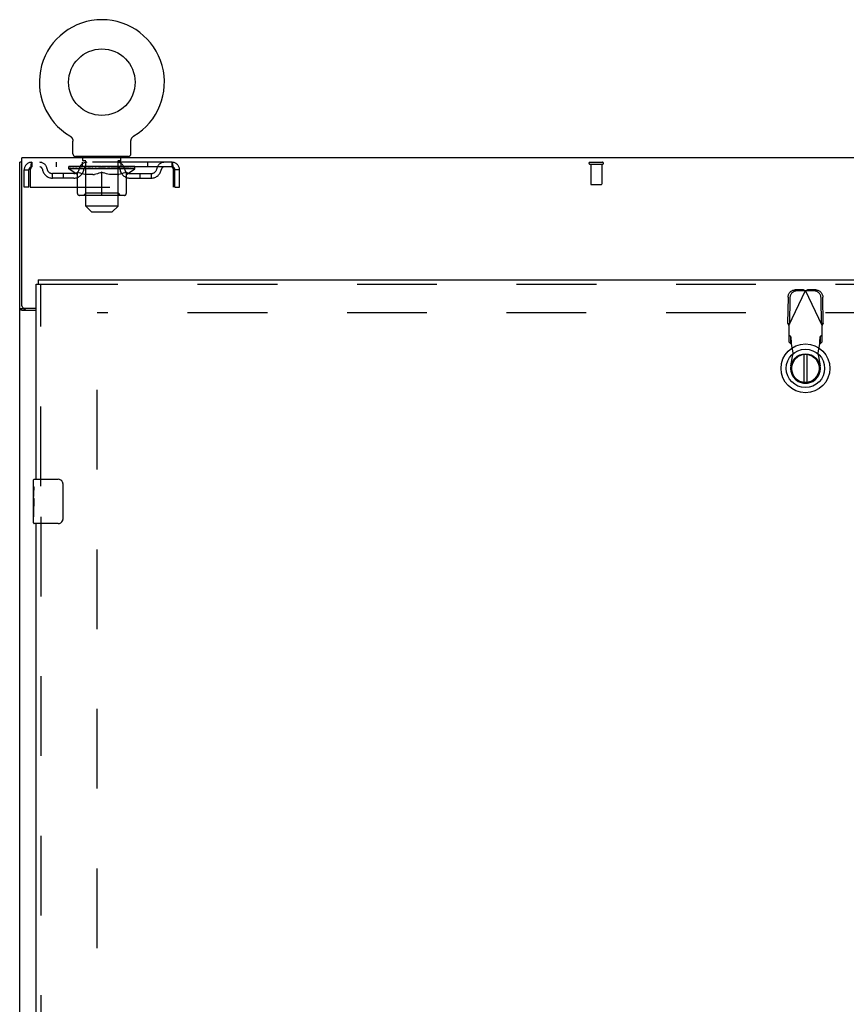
# Model space of a CAD drawing. Header units: inches. Extents: x 0 to 327, y 0 to 212.
# Tile 20 of 35: x 69 to 88, y 132 to 154. Entities that reach past the tile are written whole.
import ezdxf

# ---------------------------------------------------------------- set-up
doc = ezdxf.new("R2010")
doc.units = ezdxf.units.IN
doc.header["$LTSCALE"] = 17.980769
doc.header["$MEASUREMENT"] = 0
doc.linetypes.add('HIDDEN', pattern=[0.2, 0.1, -0.1])
doc.layers.get('0').update_dxf_attribs({"linetype": 'CONTINUOUS'})
doc.layers.add('DEFAULT_2', color=8, linetype='HIDDEN')
doc.layers.add('LEFTHAND_DOOR_ASSEMBLY', color=7, linetype='CONTINUOUS')

msp = doc.modelspace()

# ---------------------------------------------------------------- linework, layer by layer
at = {"color": 7, "linetype": 'Continuous'}
for p, q in [((70.244, 151.113), (70.248, 151.11)), ((70.245, 151.112), (70.246, 151.112)), ((70.248, 151.11), (70.253, 151.107)), ((70.253, 151.107), (70.257, 151.104)), ((70.257, 151.104), (70.261, 151.101)), ((70.261, 151.101), (70.265, 151.097)), ((70.265, 151.097), (70.269, 151.094)), ((70.269, 151.094), (70.272, 151.09)), ((70.272, 151.09), (70.276, 151.086)), ((70.279, 151.083), (70.283, 151.079)), ((70.283, 151.079), (70.286, 151.074)), ((70.286, 151.074), (70.289, 151.07)), ((70.289, 151.07), (70.292, 151.066)), ((70.291, 151.066), (70.294, 151.061)), ((70.294, 151.061), (70.297, 151.057)), ((70.297, 151.057), (70.299, 151.052)), ((70.299, 151.052), (70.301, 151.047)), ((70.301, 151.047), (70.303, 151.042)), ((70.303, 151.043), (70.305, 151.038)), ((70.305, 151.038), (70.306, 151.033)), ((70.306, 151.033), (70.308, 151.028)), ((70.308, 151.028), (70.309, 151.023)), ((70.309, 151.023), (70.31, 151.017)), ((70.31, 151.018), (70.311, 151.012)), ((70.311, 151.012), (70.311, 151.007)), ((70.312, 150.997), (70.312, 150.992)), ((70.312, 150.711), (70.312, 150.992)), ((71.622, 150.997), (71.623, 151.002)), ((71.622, 150.992), (71.622, 150.997)), ((71.622, 150.711), (71.622, 150.992)), ((71.623, 151.007), (71.624, 151.012)), ((71.623, 151.002), (71.623, 151.007)), ((71.624, 151.017), (71.626, 151.023)), ((71.624, 151.012), (71.624, 151.018)), ((71.625, 151.023), (71.627, 151.028)), ((71.627, 151.028), (71.628, 151.033)), ((71.628, 151.033), (71.63, 151.038)), ((71.63, 151.038), (71.631, 151.043)), ((71.631, 151.042), (71.633, 151.047)), ((71.633, 151.047), (71.636, 151.052)), ((71.636, 151.052), (71.638, 151.057)), ((71.638, 151.057), (71.64, 151.061)), ((71.64, 151.061), (71.643, 151.066)), ((71.643, 151.066), (71.646, 151.07)), ((71.646, 151.07), (71.649, 151.074)), ((71.649, 151.074), (71.652, 151.079)), ((71.652, 151.078), (71.655, 151.083)), ((71.655, 151.082), (71.659, 151.087)), ((71.658, 151.086), (71.662, 151.09)), ((71.662, 151.09), (71.666, 151.094)), ((71.666, 151.094), (71.67, 151.097)), ((71.669, 151.097), (71.674, 151.101)), ((71.673, 151.101), (71.678, 151.104)), ((71.677, 151.104), (71.682, 151.107)), ((71.682, 151.107), (71.686, 151.11)), ((71.682, 151.107), (71.683, 151.108)), ((71.686, 151.11), (71.69, 151.113)), ((71.689, 151.112), (71.69, 151.112)), ((70.372, 150.621), (70.372, 150.651)), ((71.562, 150.651), (70.372, 150.651)), ((71.562, 150.621), (71.562, 150.651)), ((69.165, 150.517), (69.113, 150.517)), ((69.217, 147.21), (69.113, 147.21)), ((69.217, 147.21), (69.217, 147.225))]:
    msp.add_line(p, q, dxfattribs=at)
at = {"color": 3, "linetype": 'Continuous'}
for p, q in [((69.165, 147.285), (69.165, 150.621)), ((141.061, 150.621), (69.165, 150.621)), ((69.113, 60.725), (69.113, 150.517)), ((69.225, 147.225), (69.488, 147.225)), ((69.488, 147.173), (69.173, 147.173))]:
    msp.add_line(p, q, dxfattribs=at)
at = {"color": 7, "linetype": 'Continuous'}
for points in [[(70.276, 151.087), (70.279, 151.082), (70.283, 151.078)], [(70.311, 151.007), (70.312, 151.002), (70.312, 150.997), (70.312, 150.992)], [(69.229, 147.197), (69.227, 147.198), (69.225, 147.2), (69.223, 147.201), (69.221, 147.203), (69.22, 147.204), (69.219, 147.206), (69.218, 147.207), (69.217, 147.209), (69.217, 147.21)], [(69.249, 147.173), (69.25, 147.175), (69.249, 147.177), (69.249, 147.179), (69.249, 147.181), (69.248, 147.183), (69.247, 147.184), (69.245, 147.186), (69.244, 147.187), (69.242, 147.189), (69.24, 147.19), (69.238, 147.192), (69.236, 147.193), (69.234, 147.194), (69.229, 147.197)]]:
    msp.add_lwpolyline(points, dxfattribs=at)
at = {"color": 3, "linetype": 'Continuous'}
for points in [[(69.144, 147.187), (69.141, 147.188), (69.137, 147.189), (69.134, 147.191), (69.131, 147.192), (69.128, 147.194), (69.125, 147.195), (69.122, 147.197), (69.12, 147.198), (69.118, 147.2), (69.117, 147.201), (69.115, 147.203), (69.114, 147.205), (69.114, 147.207), (69.113, 147.208), (69.113, 147.21)], [(69.173, 147.173), (69.171, 147.175), (69.168, 147.176), (69.166, 147.178), (69.163, 147.179), (69.159, 147.181), (69.156, 147.182), (69.152, 147.184), (69.144, 147.187)]]:
    msp.add_lwpolyline(points, dxfattribs=at)
at = {"color": 7, "linetype": 'Continuous'}
msp.add_circle((70.967, 152.323), 0.75, dxfattribs=at)
for centre, radius, start, end in [((70.967, 152.323), 1.41, 300.818, 239.182), ((70.372, 150.711), 0.06, 180, 270), ((71.562, 150.711), 0.06, 270, 360)]:
    msp.add_arc(centre, radius, start, end, dxfattribs=at)
at = {"color": 3, "linetype": 'Continuous'}
msp.add_arc((69.225, 147.285), 0.06, 180, 270, dxfattribs=at)
at = {"layer": 'DEFAULT_2', "color": 8, "linetype": 'HIDDEN'}
for p, q in [((70.244, 151.113), (70.244, 151.113)), ((70.252, 151.108), (70.253, 151.107)), ((71.69, 151.113), (71.69, 151.113)), ((71.69, 151.113), (71.69, 151.113)), ((70.537, 150.561), (70.537, 150.641)), ((70.604, 150.551), (70.547, 150.551)), ((70.602, 149.531), (70.602, 150.541)), ((71.387, 150.551), (71.33, 150.551)), ((71.332, 149.531), (71.332, 150.541)), ((71.397, 150.561), (71.397, 150.641)), ((69.217, 149.955), (69.217, 150.35)), ((69.217, 150.35), (69.321, 150.35)), ((69.321, 149.955), (69.321, 150.35)), ((69.351, 150.35), (69.351, 149.955)), ((69.384, 150.517), (69.384, 150.413)), ((72.55, 150.517), (69.384, 150.517)), ((72.55, 150.413), (69.384, 150.413)), ((69.936, 150.517), (69.936, 150.413)), ((70.224, 150.37), (70.224, 150.425)), ((70.41, 150.24), (70.224, 150.37)), ((71.711, 150.37), (70.224, 150.37)), ((70.235, 150.417), (70.235, 150.425)), ((70.246, 150.413), (70.246, 150.417)), ((70.256, 150.413), (70.256, 150.417)), ((70.257, 150.413), (70.257, 150.417)), ((70.269, 150.417), (70.269, 150.425)), ((70.288, 150.413), (70.288, 150.417)), ((70.29, 150.413), (70.29, 150.417)), ((70.323, 150.417), (70.323, 150.425)), ((70.341, 150.413), (70.341, 150.417)), ((70.344, 150.413), (70.344, 150.417)), ((70.58, 150.417), (70.351, 150.417)), ((70.398, 150.417), (70.398, 150.425)), ((70.399, 150.413), (70.399, 150.417)), ((70.4, 150.413), (70.4, 150.417)), ((70.403, 150.413), (70.403, 150.417)), ((70.412, 150.413), (70.412, 150.417)), ((70.413, 150.413), (70.413, 150.417)), ((70.417, 150.413), (70.417, 150.417)), ((70.42, 150.413), (70.42, 150.418)), ((70.424, 150.413), (70.424, 150.417)), ((70.443, 150.413), (70.443, 150.417)), ((70.461, 150.413), (70.461, 150.417)), ((70.463, 150.413), (70.463, 150.42)), ((70.489, 150.417), (70.489, 150.425)), ((70.489, 150.413), (70.489, 150.417)), ((70.501, 150.413), (70.501, 150.417)), ((70.506, 150.413), (70.506, 150.417)), ((70.514, 150.413), (70.514, 150.417)), ((70.53, 150.413), (70.53, 150.517)), ((70.53, 150.413), (70.53, 150.422)), ((70.55, 150.413), (70.55, 150.417)), ((70.553, 150.413), (70.553, 150.417)), ((70.58, 150.413), (70.58, 150.417)), ((70.659, 150.417), (70.593, 150.417)), ((70.595, 150.417), (70.595, 150.425)), ((70.601, 149.818), (70.601, 150.367)), ((70.604, 150.413), (70.604, 150.417)), ((70.609, 150.413), (70.609, 150.417)), ((70.616, 150.413), (70.616, 150.423)), ((70.624, 150.413), (70.624, 150.417)), ((70.635, 150.413), (70.635, 150.417)), ((70.659, 150.413), (70.659, 150.417)), ((70.746, 150.417), (70.684, 150.417)), ((70.708, 150.413), (70.708, 150.417)), ((70.713, 150.417), (70.713, 150.425)), ((70.717, 150.413), (70.717, 150.417)), ((70.72, 150.413), (70.72, 150.424)), ((70.723, 150.413), (70.723, 150.417)), ((70.733, 150.413), (70.733, 150.417)), ((70.746, 150.413), (70.746, 150.417)), ((70.841, 150.417), (70.783, 150.417)), ((70.799, 150.413), (70.799, 150.417)), ((70.832, 150.417), (70.924, 150.422)), ((70.838, 150.417), (70.838, 150.425)), ((70.839, 150.425), (70.838, 150.425)), ((70.839, 150.417), (70.839, 150.425)), ((70.839, 150.413), (70.839, 150.417)), ((70.841, 150.413), (70.841, 150.417)), ((70.844, 150.413), (70.844, 150.417)), ((70.845, 150.413), (70.845, 150.417)), ((70.888, 150.417), (70.961, 150.417)), ((70.896, 150.413), (70.896, 150.417)), ((70.9, 150.417), (70.9, 150.421)), ((70.924, 150.417), (70.924, 150.422)), ((70.939, 150.413), (70.939, 150.417)), ((70.964, 150.417), (70.964, 150.417)), ((70.964, 150.413), (70.964, 150.417)), ((70.964, 150.413), (70.964, 150.417)), ((70.967, 150.417), (70.967, 150.425)), ((70.967, 150.425), (71.102, 150.417)), ((70.97, 150.413), (70.97, 150.417)), ((70.97, 150.413), (70.97, 150.417)), ((70.97, 150.417), (70.97, 150.417)), ((70.995, 150.413), (70.995, 150.417)), ((70.995, 150.417), (71.046, 150.417)), ((71.038, 150.413), (71.038, 150.417)), ((71.089, 150.413), (71.089, 150.417)), ((71.091, 150.413), (71.091, 150.417)), ((71.094, 150.413), (71.094, 150.417)), ((71.094, 150.417), (71.151, 150.417)), ((71.096, 150.417), (71.096, 150.425)), ((71.096, 150.417), (71.096, 150.425)), ((71.096, 150.425), (71.096, 150.425)), ((71.096, 150.413), (71.096, 150.417)), ((71.135, 150.413), (71.135, 150.417)), ((71.188, 150.413), (71.188, 150.417)), ((71.188, 150.417), (71.251, 150.417)), ((71.202, 150.413), (71.202, 150.417)), ((71.211, 150.413), (71.211, 150.417)), ((71.214, 150.413), (71.214, 150.424)), ((71.217, 150.413), (71.217, 150.417)), ((71.221, 150.417), (71.221, 150.425)), ((71.227, 150.413), (71.227, 150.417)), ((71.276, 150.413), (71.276, 150.417)), ((71.276, 150.417), (71.341, 150.417)), ((71.3, 150.413), (71.3, 150.417)), ((71.311, 150.413), (71.311, 150.417)), ((71.318, 150.413), (71.318, 150.423)), ((71.325, 150.413), (71.325, 150.417)), ((71.331, 150.413), (71.331, 150.417)), ((71.333, 149.818), (71.333, 150.367)), ((71.339, 150.417), (71.339, 150.425)), ((71.354, 150.413), (71.354, 150.417)), ((71.354, 150.417), (71.583, 150.417)), ((71.382, 150.413), (71.382, 150.417)), ((71.384, 150.413), (71.384, 150.417)), ((71.405, 150.413), (71.405, 150.517)), ((71.405, 150.413), (71.405, 150.422)), ((71.421, 150.413), (71.421, 150.417)), ((71.429, 150.413), (71.429, 150.417)), ((71.434, 150.413), (71.434, 150.417)), ((71.445, 150.417), (71.445, 150.425)), ((71.445, 150.413), (71.445, 150.417)), ((71.471, 150.413), (71.471, 150.42)), ((71.473, 150.413), (71.473, 150.417)), ((71.491, 150.413), (71.491, 150.417)), ((71.511, 150.413), (71.511, 150.417)), ((71.515, 150.413), (71.515, 150.418)), ((71.518, 150.413), (71.518, 150.417)), ((71.522, 150.413), (71.522, 150.417)), ((71.522, 150.413), (71.522, 150.417)), ((71.524, 150.24), (71.711, 150.37)), ((71.532, 150.413), (71.532, 150.417)), ((71.535, 150.413), (71.535, 150.417)), ((71.535, 150.413), (71.535, 150.417)), ((71.537, 150.417), (71.537, 150.425)), ((71.59, 150.413), (71.59, 150.417)), ((71.594, 150.413), (71.594, 150.417)), ((71.611, 150.417), (71.611, 150.425)), ((71.644, 150.413), (71.644, 150.417)), ((71.646, 150.413), (71.646, 150.417)), ((71.666, 150.417), (71.666, 150.425)), ((71.677, 150.413), (71.677, 150.417)), ((71.678, 150.413), (71.678, 150.417)), ((71.689, 150.413), (71.689, 150.417)), ((71.699, 150.417), (71.699, 150.425)), ((71.711, 150.37), (71.711, 150.425)), ((71.998, 150.517), (71.998, 150.413)), ((72.55, 150.413), (72.55, 150.517)), ((72.583, 150.35), (72.578, 150.387)), ((72.583, 150.35), (72.578, 150.364)), ((72.583, 149.955), (72.583, 150.35)), ((72.613, 149.955), (72.613, 150.35)), ((72.717, 150.35), (72.613, 150.35)), ((72.717, 149.955), (72.717, 150.35)), ((81.971, 150.517), (82.255, 150.517)), ((81.971, 150.474), (82.255, 150.474)), ((81.989, 150.474), (81.989, 150.027)), ((82.237, 150.474), (82.237, 150.027)), ((69.853, 150.162), (69.853, 150.266)), ((70.336, 150.266), (69.853, 150.266)), ((70.336, 150.162), (69.853, 150.162)), ((70.103, 150.162), (70.103, 150.266)), ((70.41, 150.24), (70.417, 150.24)), ((70.417, 149.815), (70.417, 150.295)), ((70.417, 150.295), (70.451, 150.281)), ((70.486, 150.27), (70.451, 150.281)), ((70.519, 150.26), (70.485, 150.27)), ((70.552, 150.251), (70.518, 150.26)), ((70.585, 150.245), (70.552, 150.251)), ((70.618, 150.24), (70.585, 150.245)), ((70.766, 150.24), (70.618, 150.24)), ((70.766, 150.24), (70.799, 150.245)), ((70.832, 150.251), (70.799, 150.245)), ((70.866, 150.26), (70.832, 150.251)), ((70.899, 150.27), (70.865, 150.26)), ((70.933, 150.281), (70.898, 150.27)), ((70.967, 150.295), (70.932, 150.281)), ((70.967, 149.772), (70.967, 150.295)), ((70.967, 150.295), (71.002, 150.281)), ((71.036, 150.27), (71.002, 150.281)), ((71.07, 150.26), (71.035, 150.27)), ((71.103, 150.251), (71.069, 150.26)), ((71.136, 150.245), (71.102, 150.251)), ((71.168, 150.24), (71.135, 150.245)), ((71.317, 150.24), (71.168, 150.24)), ((71.317, 150.24), (71.35, 150.245)), ((71.383, 150.251), (71.349, 150.245)), ((71.416, 150.26), (71.382, 150.251)), ((71.449, 150.27), (71.415, 150.26)), ((71.483, 150.281), (71.449, 150.27)), ((71.518, 150.295), (71.483, 150.281)), ((71.518, 149.815), (71.518, 150.295)), ((71.518, 150.24), (71.524, 150.24)), ((71.599, 150.266), (72.082, 150.266)), ((71.599, 150.162), (72.082, 150.162)), ((71.832, 150.162), (71.832, 150.266)), ((72.082, 150.162), (72.082, 150.266)), ((69.321, 149.955), (69.217, 149.955)), ((69.351, 149.955), (72.583, 149.955)), ((72.613, 149.955), (72.717, 149.955)), ((81.999, 150.017), (82.227, 150.017)), ((71.474, 149.772), (70.46, 149.772)), ((70.601, 149.818), (70.555, 149.772)), ((71.333, 149.818), (70.601, 149.818)), ((71.333, 149.818), (71.38, 149.772)), ((70.732, 149.401), (70.602, 149.531)), ((71.332, 149.531), (70.602, 149.531)), ((71.202, 149.401), (71.332, 149.531)), ((70.732, 149.401), (71.202, 149.401)), ((70.863, 68.069), (70.863, 147.173)), ((103.467, 147.121), (70.863, 147.121))]:
    msp.add_line(p, q, dxfattribs=at)
for points in [[(69.384, 150.517), (69.382, 150.516), (69.379, 150.513), (69.377, 150.508), (69.375, 150.501), (69.372, 150.492), (69.37, 150.481), (69.368, 150.468), (69.365, 150.454), (69.363, 150.439), (69.361, 150.423), (69.358, 150.405), (69.356, 150.387), (69.351, 150.35)], [(69.384, 150.413), (69.382, 150.413), (69.379, 150.412), (69.377, 150.41), (69.375, 150.407), (69.372, 150.404), (69.37, 150.399), (69.368, 150.395), (69.365, 150.39), (69.363, 150.384), (69.361, 150.378), (69.358, 150.371), (69.356, 150.364), (69.351, 150.35)], [(72.578, 150.387), (72.576, 150.405), (72.574, 150.423), (72.571, 150.439), (72.569, 150.454), (72.567, 150.468), (72.564, 150.481), (72.562, 150.492), (72.56, 150.501), (72.557, 150.508), (72.555, 150.513), (72.553, 150.516), (72.55, 150.517)], [(72.578, 150.364), (72.576, 150.371), (72.574, 150.378), (72.571, 150.384), (72.569, 150.39), (72.567, 150.395), (72.564, 150.399), (72.562, 150.404), (72.56, 150.407), (72.557, 150.41), (72.555, 150.412), (72.553, 150.413), (72.55, 150.413)]]:
    msp.add_lwpolyline(points, dxfattribs=at)
for centre, radius, start, end in [((70.527, 150.641), 0.01, 0, 90), ((70.547, 150.561), 0.01, 180, 270), ((70.592, 150.541), 0.01, 0, 90), ((71.342, 150.541), 0.01, 90, 180), ((71.387, 150.561), 0.01, 270, 360), ((71.407, 150.641), 0.01, 90, 180), ((69.384, 150.35), 0.167, 90, 180), ((69.384, 150.35), 0.063, 90, 180), ((69.564, 150.35), 0.167, 8.0716, 90), ((69.564, 150.351), 0.0625, 7.9863, 90), ((69.853, 150.391), 0.229, 187.9863, 270), ((69.853, 150.391), 0.125, 188.0716, 270), ((70.336, 150.391), 0.125, 270, 351.9284), ((70.336, 150.391), 0.229, 270, 352.0137), ((70.625, 150.35), 0.167, 90, 171.9284), ((70.555, 150.367), 0.0466, 0, 90), ((70.624, 150.351), 0.0625, 90, 172.0137), ((71.31, 150.35), 0.167, 8.0716, 90), ((71.31, 150.351), 0.0625, 7.9863, 90), ((71.38, 150.367), 0.0466, 90, 180), ((71.599, 150.391), 0.229, 187.9863, 270), ((71.599, 150.391), 0.125, 188.0716, 270), ((72.082, 150.391), 0.125, 270, 351.9284), ((72.082, 150.391), 0.229, 270, 352.0137), ((72.371, 150.35), 0.167, 90, 171.9284), ((72.37, 150.351), 0.0625, 90, 172.0137), ((72.55, 150.35), 0.167, 0, 90), ((72.55, 150.35), 0.063, 0, 90), ((81.971, 150.496), 0.0215, 90, 270), ((82.255, 150.496), 0.0215, 270, 90), ((81.999, 150.027), 0.01, 180, 270), ((82.227, 150.027), 0.01, 270, 360), ((70.46, 149.815), 0.0434, 180, 270), ((71.474, 149.815), 0.0434, 270, 360)]:
    msp.add_arc(centre, radius, start, end, dxfattribs=at)
for centre, major_axis, ratio, start_param, end_param in [((70.967, 150.425), (0.743, 0.008), 0.059247, 2.966439, 3.140971), ((70.2, 150.411), (0.232, 0), 0.060167, 0.426548, 1.470503), ((70.967, 150.425), (0.744, 0), 0.060167, 3.141593, 3.316126), ((70.2, 150.403), (0.232, 0.002), 0.059247, 1.374323, 1.469882), ((70.967, 150.425), (0.743, 0.015), 0.056515, 2.79136, 2.965893), ((70.172, 150.411), (0.232, 0.002), 0.059247, 0.251393, 1.295349), ((70.252, 150.411), (0.232, -0.002), 0.059247, 0.601702, 1.645657), ((70.967, 150.425), (0.743, -0.008), 0.059247, -2.966439, -2.791906), ((70.252, 150.403), (0.232, 0), 0.060167, 1.549477, 1.645036), ((70.172, 150.403), (0.232, 0.005), 0.056515, 1.199244, 1.294804), ((70.256, 150.406), (0.192, 0.002), 0.059247, 1.051627, 1.625044), ((70.233, 150.406), (0.192, 0.004), 0.056515, 0.876548, 1.449966), ((70.301, 150.406), (0.192, 0), 0.060167, 1.226781, 1.800198), ((70.967, 150.425), (0.743, 0.022), 0.052059, 2.616423, 2.790956), ((70.168, 150.411), (0.232, 0.005), 0.056515, 0.076315, 1.120271), ((70.326, 150.411), (0.232, -0.005), 0.056515, 0.77678, 1.820736), ((70.967, 150.425), (0.743, -0.015), 0.056515, -2.79136, -2.616827), ((70.326, 150.403), (0.232, -0.002), 0.059247, 1.724631, 1.82019), ((70.168, 150.403), (0.232, 0.007), 0.052059, 1.024308, 1.119867), ((70.232, 150.406), (0.192, 0.006), 0.052059, 0.701611, 1.275029), ((70.366, 150.406), (0.192, -0.002), 0.059247, 1.401935, 1.975352), ((70.967, 150.425), (0.743, 0.029), 0.046022, 2.441677, 2.61621), ((70.419, 150.411), (0.232, -0.007), 0.052059, 0.951717, 1.995673), ((70.967, 150.425), (0.743, -0.022), 0.052059, -2.616423, -2.441891), ((70.188, 150.411), (0.232, 0.007), 0.052059, -0.098622, 0.945334), ((70.419, 150.403), (0.232, -0.005), 0.056515, 1.899709, 1.995269), ((70.188, 150.403), (0.232, 0.009), 0.046022, 0.849561, 0.945121), ((70.254, 150.406), (0.192, 0.007), 0.046022, 0.526865, 1.100283), ((70.449, 150.406), (0.192, -0.004), 0.056515, 1.577013, 2.150431), ((70.967, 150.425), (0.743, 0.034), 0.038593, 2.267147, 2.44168), ((70.528, 150.411), (0.232, -0.009), 0.046022, 1.126463, 2.170419), ((70.232, 150.411), (0.232, 0.009), 0.046022, -0.273368, 0.770588), ((70.967, 150.425), (0.743, -0.029), 0.046022, -2.441677, -2.267144), ((70.528, 150.403), (0.232, -0.007), 0.052059, 2.074646, 2.170205), ((70.232, 150.403), (0.232, 0.011), 0.038593, 0.675031, 0.77059), ((70.297, 150.406), (0.192, 0.009), 0.038593, 0.352335, 0.925752), ((70.548, 150.406), (0.192, -0.006), 0.052059, 1.75195, 2.325367), ((70.967, 150.425), (0.743, 0.039), 0.030002, 2.09283, 2.267363), ((70.651, 150.411), (0.232, -0.011), 0.038593, 1.300994, 2.344949), ((70.298, 150.411), (0.232, 0.011), 0.038593, -0.447899, 0.596057), ((70.967, 150.425), (0.743, -0.034), 0.038593, -2.267147, -2.092614), ((70.651, 150.403), (0.232, -0.009), 0.046022, 2.249392, 2.344952), ((70.298, 150.403), (0.232, 0.012), 0.030002, 0.500714, 0.596274), ((70.361, 150.406), (0.192, 0.01), 0.030002, 0.178018, 0.751436), ((70.66, 150.406), (0.192, -0.007), 0.046022, 1.926696, 2.500114), ((70.384, 150.411), (0.232, 0.012), 0.030002, -0.622215, 0.421741), ((70.967, 150.425), (0.743, 0.042), 0.020513, 1.918702, 2.093235), ((70.784, 150.411), (0.232, -0.012), 0.030002, 1.47531, 2.519266), ((70.967, 150.425), (0.743, -0.039), 0.030002, -2.09283, -1.918297), ((70.784, 150.403), (0.232, -0.011), 0.038593, 2.423923, 2.519482), ((70.384, 150.403), (0.232, 0.013), 0.020513, 0.326586, 0.422146), ((70.443, 150.406), (0.192, 0.011), 0.020513, 0.00389, 0.577307), ((70.781, 150.406), (0.192, -0.009), 0.038593, 2.101227, 2.674644), ((70.488, 150.411), (0.232, 0.013), 0.020513, -0.796343, 0.247613), ((70.967, 150.425), (0.743, 0.044), 0.010411, 1.744712, 1.919245), ((70.922, 150.411), (0.232, -0.013), 0.020513, 1.649438, 2.693394), ((70.967, 150.425), (0.743, -0.042), 0.020513, -1.918702, -1.744169), ((70.922, 150.403), (0.232, -0.012), 0.030002, 2.598239, 2.693799), ((70.488, 150.403), (0.232, 0.014), 0.010411, 0.152596, 0.248156), ((70.541, 150.406), (0.192, 0.011), 0.010411, 6.113086, 6.686503), ((70.907, 150.406), (0.192, -0.01), 0.030002, 2.275543, 2.848961), ((70.607, 150.411), (0.232, 0.014), 0.010411, -0.970333, -0.000837), ((71.061, 150.411), (0.232, -0.014), 0.010411, 1.823428, 2.867384), ((70.967, 150.425), (0.743, -0.044), 0.010411, -1.744712, -1.570179), ((71.061, 150.403), (0.232, -0.013), 0.020513, 2.772368, 2.867927), ((71.036, 150.406), (0.192, -0.011), 0.020513, 2.449671, 3.023089), ((70.873, 150.411), (0.232, 0.014), 0.010411, 0.274209, 1.318165), ((70.772, 150.406), (0.192, 0.011), 0.010411, -0.000381, 0.517932), ((70.737, 150.403), (0.232, 0.014), 0.010411, 0.195236, 0.407198), ((70.967, 150.425), (0.743, 0.044), 0.010411, -1.579123, -1.39688), ((71.198, 150.403), (0.232, -0.014), 0.010411, 2.946357, 3.041917), ((71.162, 150.406), (0.192, -0.011), 0.010411, 2.623661, 3.142044), ((71.013, 150.411), (0.232, 0.013), 0.020513, 0.448199, 1.492154), ((70.898, 150.406), (0.192, 0.011), 0.020513, 0.118504, 0.691921), ((70.873, 150.403), (0.232, 0.013), 0.020513, 0.273666, 0.369225), ((70.967, 150.425), (0.743, 0.042), 0.020513, -1.397424, -1.222891), ((71.328, 150.411), (0.232, -0.014), 0.010411, -3.140756, -2.17126), ((70.967, 150.425), (0.743, -0.044), 0.010411, 1.222347, 1.39688), ((71.151, 150.411), (0.232, 0.012), 0.030002, 0.622327, 1.666283), ((71.027, 150.406), (0.192, 0.01), 0.030002, 0.292632, 0.86605), ((71.394, 150.406), (0.192, -0.011), 0.010411, 2.738275, 3.311692), ((71.446, 150.411), (0.232, -0.013), 0.020513, 2.89398, 3.937936), ((71.013, 150.403), (0.232, 0.012), 0.030002, 0.447794, 0.543354), ((71.446, 150.403), (0.232, -0.014), 0.010411, 2.893437, 2.988996), ((70.967, 150.425), (0.743, 0.039), 0.030002, -1.223295, -1.048762), ((70.967, 150.425), (0.743, -0.042), 0.020513, 1.048358, 1.222891), ((71.283, 150.411), (0.232, 0.011), 0.038593, 0.796643, 1.840599), ((71.154, 150.406), (0.192, 0.009), 0.038593, 0.466948, 1.040366), ((71.492, 150.406), (0.192, -0.011), 0.020513, 2.564285, 3.137703), ((71.55, 150.411), (0.232, -0.012), 0.030002, 2.719852, 3.763807), ((71.406, 150.411), (0.232, 0.009), 0.046022, 0.971174, 2.01513), ((71.151, 150.403), (0.232, 0.011), 0.038593, 0.62211, 0.71767), ((71.55, 150.403), (0.232, -0.013), 0.020513, 2.719447, 2.815007), ((70.967, 150.425), (0.743, 0.034), 0.038593, -1.048979, -0.874446), ((70.967, 150.425), (0.743, -0.039), 0.030002, 0.874229, 1.048762), ((71.275, 150.406), (0.192, 0.007), 0.046022, 0.641479, 1.214897), ((71.516, 150.411), (0.232, 0.007), 0.052059, 1.14592, 2.189876), ((71.574, 150.406), (0.192, -0.01), 0.030002, 2.390157, 2.963574), ((71.637, 150.411), (0.232, -0.011), 0.038593, 2.545535, 3.589491), ((71.386, 150.406), (0.192, 0.006), 0.052059, 0.816225, 1.389643), ((71.283, 150.403), (0.232, 0.009), 0.046022, 0.796641, 0.892201), ((71.637, 150.403), (0.232, -0.012), 0.030002, 2.545319, 2.640878), ((71.609, 150.411), (0.232, 0.005), 0.056515, 1.320857, 2.364813), ((70.967, 150.425), (0.743, 0.029), 0.046022, -0.874448, -0.699915), ((70.967, 150.425), (0.743, -0.034), 0.038593, 0.699913, 0.874446), ((71.703, 150.411), (0.232, -0.009), 0.046022, 2.371005, 3.41496), ((71.637, 150.406), (0.192, -0.009), 0.038593, 2.21584, 2.789258), ((71.485, 150.406), (0.192, 0.004), 0.056515, 0.991162, 1.564579), ((71.682, 150.411), (0.232, 0.002), 0.059247, 1.495935, 2.539891), ((71.747, 150.411), (0.232, -0.007), 0.052059, 2.196258, 3.240214), ((71.681, 150.406), (0.192, -0.007), 0.046022, 2.04131, 2.614727), ((71.406, 150.403), (0.232, 0.007), 0.052059, 0.971387, 1.066947), ((71.703, 150.403), (0.232, -0.011), 0.038593, 2.371002, 2.466562), ((71.734, 150.411), (0.232, 0), 0.060167, 1.671089, 2.715045), ((71.767, 150.411), (0.232, -0.005), 0.056515, 2.021322, 3.065278), ((71.569, 150.406), (0.192, 0.002), 0.059247, 1.16624, 1.739658), ((70.967, 150.425), (0.743, 0.022), 0.052059, -0.699702, -0.525169), ((70.967, 150.425), (0.743, -0.029), 0.046022, 0.525382, 0.699915), ((71.762, 150.411), (0.232, -0.002), 0.059247, 1.846243, 2.890199), ((71.702, 150.406), (0.192, -0.006), 0.052059, 1.866564, 2.439981), ((71.634, 150.406), (0.192, 0), 0.060167, 1.341394, 1.914812), ((71.701, 150.406), (0.192, -0.004), 0.056515, 1.691627, 2.265045), ((71.678, 150.406), (0.192, -0.002), 0.059247, 1.516549, 2.089966), ((71.516, 150.403), (0.232, 0.005), 0.056515, 1.146324, 1.241883), ((71.747, 150.403), (0.232, -0.009), 0.046022, 2.196472, 2.292031), ((70.967, 150.425), (0.743, 0.015), 0.056515, -0.524765, -0.350233), ((70.967, 150.425), (0.743, -0.022), 0.052059, 0.350636, 0.525169), ((71.609, 150.403), (0.232, 0.002), 0.059247, 1.321402, 1.416962), ((71.767, 150.403), (0.232, -0.007), 0.052059, 2.021726, 2.117285), ((70.967, 150.425), (0.743, 0.008), 0.059247, -0.349687, -0.175154), ((70.967, 150.425), (0.743, -0.015), 0.056515, 0.1757, 0.350233), ((71.682, 150.403), (0.232, 0), 0.060167, 1.496556, 1.592116), ((71.762, 150.403), (0.232, -0.005), 0.056515, 1.846789, 1.942348), ((71.734, 150.403), (0.232, -0.002), 0.059247, 1.67171, 1.76727), ((70.967, 150.425), (0.744, 0), 0.060167, -0.174533, 0), ((70.967, 150.425), (0.743, -0.008), 0.059247, 0.000621, 0.175154)]:
    msp.add_ellipse(centre, major_axis=major_axis, ratio=ratio, start_param=start_param, end_param=end_param, dxfattribs=at)
at = {"layer": 'LEFTHAND_DOOR_ASSEMBLY', "color": 7, "linetype": 'Continuous'}
for p, q in [((69.53, 147.871), (69.53, 147.767)), ((69.488, 147.767), (69.53, 147.767)), ((86.793, 146.183), (86.793, 145.558)), ((86.872, 145.558), (86.872, 146.183)), ((69.428, 143.211), (69.428, 143.356)), ((69.428, 142.953), (69.428, 143.21)), ((69.443, 143.371), (69.983, 143.371)), ((70.083, 143.271), (70.083, 142.471)), ((69.434, 143.154), (69.428, 143.154)), ((69.428, 142.986), (69.435, 142.986)), ((69.435, 142.986), (69.435, 143.123)), ((69.428, 142.386), (69.428, 142.95)), ((69.43, 142.924), (69.428, 142.924)), ((69.428, 142.792), (69.434, 142.792)), ((69.428, 142.756), (69.435, 142.756)), ((69.435, 142.525), (69.435, 142.756)), ((69.428, 142.693), (69.435, 142.693)), ((69.428, 142.525), (69.435, 142.525)), ((69.983, 142.371), (69.443, 142.371))]:
    msp.add_line(p, q, dxfattribs=at)
at = {"layer": 'LEFTHAND_DOOR_ASSEMBLY', "color": 3, "linetype": 'Continuous'}
for p, q in [((69.53, 147.871), (104.134, 147.871)), ((69.488, 143.371), (69.488, 147.767)), ((69.488, 119.871), (69.488, 142.371))]:
    msp.add_line(p, q, dxfattribs=at)
at = {"layer": 'LEFTHAND_DOOR_ASSEMBLY', "color": 8, "linetype": 'HIDDEN'}
for p, q in [((69.53, 147.767), (104.134, 147.767)), ((69.592, 143.216), (69.592, 147.767)), ((86.788, 147.642), (86.595, 147.639)), ((86.788, 147.642), (86.829, 147.622)), ((86.788, 147.642), (86.81, 147.635)), ((86.81, 147.635), (86.833, 147.629)), ((86.833, 147.629), (86.855, 147.635)), ((86.836, 147.622), (86.877, 147.642)), ((86.855, 147.635), (86.877, 147.642)), ((87.07, 147.639), (86.877, 147.642)), ((86.44, 147.48), (86.43, 146.889)), ((86.458, 146.841), (86.833, 147.629)), ((86.482, 147.46), (86.472, 146.869)), ((86.829, 147.622), (86.637, 147.619)), ((87.207, 146.841), (86.833, 147.629)), ((87.028, 147.619), (86.836, 147.622)), ((87.193, 146.869), (87.183, 147.46)), ((87.235, 146.889), (87.225, 147.48)), ((86.472, 146.869), (86.43, 146.889)), ((86.458, 146.841), (86.449, 146.857)), ((86.458, 146.841), (86.458, 146.467)), ((87.235, 146.889), (87.193, 146.869)), ((87.216, 146.857), (87.207, 146.841)), ((87.207, 146.467), (87.207, 146.841)), ((87.226, 146.873), (87.216, 146.857)), ((86.505, 146.581), (86.458, 146.622)), ((86.505, 146.426), (86.505, 146.581)), ((87.207, 146.622), (87.16, 146.581)), ((87.16, 146.581), (87.16, 146.426)), ((86.458, 146.467), (86.505, 146.426)), ((86.517, 146.454), (86.515, 146.485)), ((86.519, 146.422), (86.517, 146.454)), ((86.557, 146.225), (86.519, 146.422)), ((87.146, 146.422), (87.108, 146.225)), ((87.16, 146.426), (87.207, 146.467)), ((86.503, 145.931), (86.557, 146.225)), ((87.108, 146.225), (87.162, 145.931)), ((69.592, 142.526), (69.592, 119.716))]:
    msp.add_line(p, q, dxfattribs=at)
for points in [[(86.44, 147.48), (86.441, 147.495), (86.444, 147.51), (86.448, 147.525), (86.453, 147.54), (86.46, 147.554), (86.468, 147.567), (86.477, 147.579), (86.487, 147.591), (86.498, 147.601), (86.51, 147.611), (86.523, 147.619), (86.537, 147.626), (86.551, 147.631), (86.565, 147.635), (86.58, 147.637), (86.595, 147.639)], [(87.07, 147.639), (87.085, 147.637), (87.1, 147.635), (87.114, 147.631), (87.128, 147.626), (87.142, 147.619), (87.155, 147.611), (87.167, 147.601), (87.178, 147.591), (87.188, 147.579), (87.197, 147.567), (87.205, 147.554), (87.212, 147.54), (87.217, 147.525), (87.221, 147.51), (87.224, 147.495), (87.225, 147.48)], [(86.637, 147.619), (86.622, 147.618), (86.607, 147.615), (86.592, 147.611), (86.578, 147.606), (86.565, 147.599), (86.552, 147.591), (86.54, 147.582), (86.528, 147.571), (86.518, 147.56), (86.509, 147.547), (86.501, 147.534), (86.495, 147.52), (86.489, 147.505), (86.485, 147.49), (86.483, 147.475), (86.482, 147.46)], [(87.183, 147.46), (87.182, 147.475), (87.18, 147.49), (87.176, 147.505), (87.17, 147.52), (87.164, 147.534), (87.156, 147.547), (87.147, 147.56), (87.137, 147.571), (87.125, 147.582), (87.113, 147.591), (87.1, 147.599), (87.087, 147.606), (87.073, 147.611), (87.058, 147.615), (87.043, 147.618), (87.028, 147.619)], [(86.449, 146.857), (86.439, 146.873), (86.435, 146.881), (86.43, 146.889)], [(87.235, 146.889), (87.23, 146.881), (87.226, 146.873)], [(86.515, 146.485), (86.514, 146.499), (86.513, 146.513), (86.512, 146.526), (86.511, 146.537), (86.51, 146.548), (86.509, 146.557), (86.508, 146.565), (86.507, 146.572), (86.506, 146.577), (86.505, 146.581)], [(87.16, 146.581), (87.159, 146.577), (87.158, 146.572), (87.157, 146.565), (87.156, 146.557), (87.155, 146.548), (87.154, 146.537), (87.153, 146.526), (87.152, 146.513), (87.151, 146.499), (87.15, 146.485), (87.149, 146.469), (87.146, 146.422)], [(86.505, 146.426), (86.507, 146.425), (86.509, 146.425), (86.512, 146.424), (86.514, 146.424), (86.517, 146.423), (86.519, 146.422)], [(87.146, 146.422), (87.148, 146.423), (87.151, 146.424), (87.153, 146.424), (87.156, 146.425), (87.158, 146.425), (87.16, 146.426)]]:
    msp.add_lwpolyline(points, dxfattribs=at)
at = {"layer": 'LEFTHAND_DOOR_ASSEMBLY', "color": 7, "linetype": 'Continuous'}
for points in [[(69.428, 143.211), (69.428, 143.207), (69.429, 143.202), (69.429, 143.197), (69.431, 143.184)], [(70.076, 143.307), (70.078, 143.302), (70.08, 143.296), (70.081, 143.29), (70.082, 143.284), (70.083, 143.278), (70.083, 143.271)], [(69.431, 143.184), (69.432, 143.176), (69.433, 143.168), (69.434, 143.159)], [(69.434, 143.159), (69.434, 143.15), (69.435, 143.141), (69.435, 143.132), (69.435, 143.123)], [(69.428, 142.953), (69.428, 142.945), (69.429, 142.936), (69.43, 142.926)], [(69.43, 142.926), (69.432, 142.892), (69.433, 142.88), (69.434, 142.867), (69.435, 142.855), (69.435, 142.842), (69.435, 142.829), (69.435, 142.816), (69.435, 142.804), (69.434, 142.791), (69.433, 142.779), (69.432, 142.767)], [(70.083, 142.471), (70.083, 142.465), (70.082, 142.459), (70.081, 142.453), (70.08, 142.447), (70.078, 142.441), (70.076, 142.435)]]:
    msp.add_lwpolyline(points, dxfattribs=at)
for radius in [0.551, 0.433, 0.329, 0.317]:
    msp.add_circle((86.832, 145.871), radius, dxfattribs=at)
for centre, radius, start, end in [((86.832, 145.871), 0.315, 100.0787, 79.9213), ((69.443, 143.356), 0.015, 90, 180), ((69.983, 143.271), 0.1, 21.1999, 90), ((69.443, 142.386), 0.015, 180, 270), ((69.983, 142.471), 0.1, 270, 338.7946)]:
    msp.add_arc(centre, radius, start, end, dxfattribs=at)
at = {"layer": 'LEFTHAND_DOOR_ASSEMBLY', "color": 8, "linetype": 'HIDDEN'}
msp.add_arc((86.833, 145.871), 0.335, 169.673, 10.327, dxfattribs=at)
at = {"layer": 'LEFTHAND_DOOR_ASSEMBLY', "color": 7, "linetype": 'Continuous'}
msp.add_ellipse((69.691, 142.787), major_axis=(0.263, 0), ratio=0.432808, start_param=3.141593, end_param=3.321581, dxfattribs=at)

doc.saveas('drawing.dxf')
